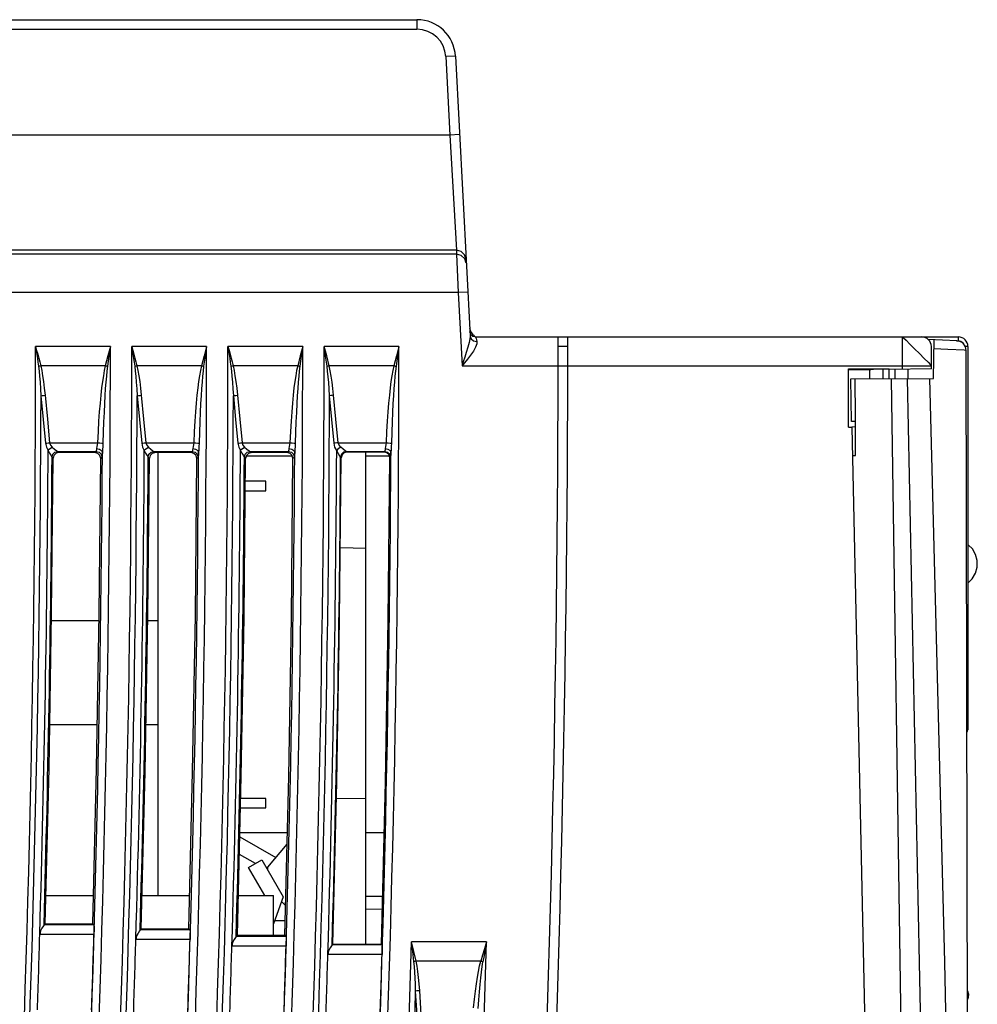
# Model space of a CAD drawing. Header units: millimetres. Extents: x 0 to 500, y 0 to 550.
# Tile 20 of 50: x 98 to 148, y 296 to 347. Entities that reach past the tile are written whole.
import ezdxf

# ---------------------------------------------------------------- set-up
doc = ezdxf.new("R2010")
doc.units = ezdxf.units.MM
doc.header["$LTSCALE"] = 35.851852
doc.layers.get('0').update_dxf_attribs({"linetype": 'CONTINUOUS'})

msp = doc.modelspace()

# ---------------------------------------------------------------- linework, layer by layer
at = {"color": 7, "linetype": 'CONTINUOUS'}
for p, q in [((87.169, 346.804), (118.683, 346.804)), ((118.683, 346.804), (118.683, 346.304)), ((86.965, 346.304), (118.683, 346.304)), ((120.681, 344.909), (120.181, 344.883)), ((120.181, 344.883), (120.395, 340.804)), ((120.681, 344.909), (121.444, 330.345)), ((120.395, 340.804), (45.025, 340.804)), ((120.894, 340.831), (120.395, 340.804)), ((120.395, 340.804), (120.735, 334.813)), ((120.746, 334.607), (47.525, 334.607)), ((120.735, 334.813), (51.025, 334.813)), ((120.735, 334.813), (120.746, 334.607)), ((120.978, 334.75), (120.735, 334.813)), ((120.746, 334.607), (120.824, 332.61)), ((120.988, 334.545), (120.746, 334.607)), ((121.159, 334.578), (120.978, 334.75)), ((121.17, 334.373), (120.988, 334.545)), ((121.235, 334.34), (121.159, 334.578)), ((121.245, 334.134), (121.17, 334.373)), ((120.824, 332.61), (47.525, 332.61)), ((121.324, 332.636), (120.824, 332.61)), ((120.824, 332.61), (121.024, 328.804)), ((121.48, 330.425), (121.432, 330.566)), ((121.444, 330.345), (121.434, 330.199)), ((121.444, 330.345), (121.496, 330.199)), ((121.592, 330.329), (121.48, 330.425)), ((121.703, 330.304), (121.592, 330.329)), ((142.229, 330.304), (142.229, 330.331)), ((121.394, 330.006), (121.328, 329.768)), ((121.434, 330.199), (121.394, 330.006)), ((121.496, 330.199), (121.624, 330.098)), ((121.624, 330.098), (121.796, 330.067)), ((121.703, 330.304), (121.72, 330.294)), ((121.703, 330.304), (146.825, 330.304)), ((121.72, 330.294), (121.738, 330.265)), ((121.792, 329.937), (121.733, 329.771)), ((121.738, 330.265), (121.757, 330.216)), ((121.757, 330.216), (121.776, 330.15)), ((121.776, 330.15), (121.796, 330.067)), ((121.796, 330.067), (121.792, 329.937)), ((143.925, 328.617), (143.925, 330.304)), ((143.925, 330.304), (143.975, 330.26)), ((143.975, 330.26), (144.109, 330.132)), ((144.109, 330.132), (144.305, 329.933)), ((144.305, 329.933), (144.549, 329.689)), ((146.756, 330.103), (145.255, 330.179)), ((145.533, 328.138), (145.565, 330.163)), ((146.726, 330.104), (146.825, 330.104)), ((146.825, 330.305), (146.825, 330.104)), ((146.825, 330.105), (146.886, 330.099)), ((146.886, 330.099), (146.952, 330.079)), ((146.952, 330.079), (147.013, 330.043)), ((147.013, 330.043), (147.066, 329.992)), ((147.066, 329.992), (147.099, 329.938)), ((98.859, 329.803), (98.889, 329.598)), ((98.859, 329.803), (98.912, 329.604)), ((102.745, 329.803), (98.859, 329.803)), ((98.889, 329.598), (98.919, 329.393)), ((98.912, 329.604), (98.965, 329.405)), ((98.919, 329.393), (98.949, 329.188)), ((98.965, 329.405), (99.018, 329.206)), ((102.613, 329.313), (102.481, 328.808)), ((102.669, 329.298), (102.594, 328.778)), ((102.745, 329.803), (102.613, 329.313)), ((102.745, 329.803), (102.669, 329.298)), ((103.859, 329.803), (103.889, 329.598)), ((103.859, 329.803), (103.912, 329.604)), ((107.745, 329.803), (103.859, 329.803)), ((103.889, 329.598), (103.919, 329.393)), ((103.912, 329.604), (103.965, 329.405)), ((103.919, 329.393), (103.949, 329.188)), ((103.965, 329.405), (104.018, 329.206)), ((107.613, 329.313), (107.48, 328.804)), ((107.669, 329.298), (107.594, 328.778)), ((107.745, 329.803), (107.613, 329.313)), ((107.745, 329.803), (107.669, 329.298)), ((108.859, 329.803), (108.912, 329.604)), ((108.859, 329.803), (108.889, 329.598)), ((112.745, 329.803), (108.859, 329.803)), ((108.889, 329.598), (108.919, 329.393)), ((108.912, 329.604), (108.965, 329.405)), ((108.919, 329.393), (108.949, 329.188)), ((108.965, 329.405), (109.018, 329.206)), ((112.613, 329.313), (112.481, 328.808)), ((112.669, 329.298), (112.594, 328.778)), ((112.745, 329.803), (112.613, 329.313)), ((112.745, 329.803), (112.669, 329.298)), ((113.989, 329.316), (113.859, 329.803)), ((113.933, 329.302), (113.859, 329.803)), ((117.745, 329.803), (113.859, 329.803)), ((114.008, 328.779), (113.933, 329.302)), ((114.12, 328.808), (113.989, 329.316)), ((117.613, 329.313), (117.481, 328.808)), ((117.669, 329.298), (117.594, 328.778)), ((117.745, 329.803), (117.613, 329.313)), ((117.745, 329.803), (117.669, 329.298)), ((121.245, 329.501), (121.163, 329.244)), ((121.328, 329.768), (121.245, 329.501)), ((121.471, 329.352), (121.312, 329.147)), ((121.622, 329.571), (121.471, 329.352)), ((121.733, 329.771), (121.622, 329.571)), ((126.524, 329.804), (126.024, 329.804)), ((144.549, 329.689), (144.813, 329.435)), ((144.813, 329.435), (145.055, 329.19)), ((145.425, 328.643), (145.425, 329.804)), ((146.278, 329.654), (145.558, 329.692)), ((147.123, 329.61), (146.278, 329.654)), ((147.231, 329.605), (147.123, 329.61)), ((147.325, 329.804), (147.185, 329.804)), ((147.419, 235.593), (147.231, 329.605)), ((147.325, 329.804), (147.325, 309.871)), ((98.949, 329.188), (98.979, 328.983)), ((98.979, 328.983), (99.008, 328.779)), ((99.008, 328.779), (99.044, 328.789)), ((99.018, 329.206), (99.07, 329.007)), ((99.044, 328.789), (99.082, 328.799)), ((99.07, 329.007), (99.122, 328.804)), ((99.082, 328.799), (99.12, 328.808)), ((102.481, 328.808), (99.121, 328.804)), ((99.121, 328.804), (99.175, 328.562)), ((102.481, 328.808), (102.423, 328.561)), ((102.481, 328.808), (102.52, 328.798)), ((102.52, 328.798), (102.557, 328.788)), ((102.557, 328.788), (102.594, 328.778)), ((103.949, 329.188), (103.979, 328.983)), ((103.979, 328.983), (104.008, 328.779)), ((104.008, 328.779), (104.044, 328.789)), ((104.018, 329.206), (104.07, 329.007)), ((104.044, 328.789), (104.082, 328.799)), ((104.07, 329.007), (104.12, 328.808)), ((104.082, 328.799), (104.12, 328.808)), ((104.12, 328.808), (104.175, 328.562)), ((107.48, 328.804), (104.12, 328.808)), ((107.48, 328.804), (107.423, 328.561)), ((107.481, 328.808), (107.52, 328.798)), ((107.52, 328.798), (107.558, 328.788)), ((107.558, 328.788), (107.594, 328.778)), ((108.949, 329.188), (108.979, 328.983)), ((108.979, 328.983), (109.008, 328.779)), ((109.008, 328.779), (109.044, 328.789)), ((109.018, 329.206), (109.07, 329.007)), ((109.044, 328.789), (109.082, 328.799)), ((109.07, 329.007), (109.12, 328.808)), ((109.082, 328.799), (109.12, 328.808)), ((109.12, 328.808), (109.175, 328.562)), ((112.481, 328.808), (109.12, 328.808)), ((112.481, 328.808), (112.423, 328.561)), ((112.481, 328.808), (112.52, 328.798)), ((112.52, 328.798), (112.558, 328.788)), ((112.558, 328.788), (112.594, 328.778)), ((114.044, 328.789), (114.008, 328.779)), ((114.082, 328.799), (114.044, 328.789)), ((114.12, 328.808), (114.082, 328.799)), ((114.176, 328.548), (114.12, 328.808)), ((117.481, 328.808), (114.12, 328.808)), ((117.481, 328.808), (117.423, 328.561)), ((117.481, 328.808), (117.52, 328.798)), ((117.52, 328.798), (117.558, 328.788)), ((117.558, 328.788), (117.594, 328.778)), ((121.088, 329.01), (121.024, 328.804)), ((121.16, 328.963), (121.024, 328.804)), ((121.024, 328.804), (145.425, 328.804)), ((121.163, 329.244), (121.088, 329.01)), ((121.312, 329.147), (121.16, 328.963)), ((145.055, 329.19), (145.252, 328.988)), ((145.252, 328.988), (145.38, 328.856)), ((145.38, 328.856), (145.425, 328.804)), ((99.008, 328.779), (99.039, 328.532)), ((99.039, 328.532), (99.066, 328.26)), ((99.175, 328.562), (99.222, 328.289)), ((99.222, 328.289), (99.268, 327.982)), ((102.379, 328.289), (102.331, 327.988)), ((102.423, 328.561), (102.379, 328.289)), ((102.562, 328.531), (102.534, 328.259)), ((102.594, 328.778), (102.562, 328.531)), ((104.008, 328.779), (104.039, 328.532)), ((104.039, 328.532), (104.066, 328.26)), ((104.175, 328.562), (104.222, 328.289)), ((104.222, 328.289), (104.268, 327.982)), ((107.379, 328.289), (107.331, 327.988)), ((107.423, 328.561), (107.379, 328.289)), ((107.562, 328.531), (107.534, 328.259)), ((107.594, 328.778), (107.562, 328.531)), ((109.008, 328.779), (109.039, 328.532)), ((109.039, 328.532), (109.066, 328.26)), ((109.175, 328.562), (109.222, 328.289)), ((109.222, 328.289), (109.268, 327.982)), ((112.379, 328.289), (112.331, 327.988)), ((112.423, 328.561), (112.379, 328.289)), ((112.562, 328.531), (112.534, 328.259)), ((112.594, 328.778), (112.562, 328.531)), ((114.04, 328.518), (114.008, 328.779)), ((114.068, 328.235), (114.04, 328.518)), ((114.227, 328.265), (114.176, 328.548)), ((117.379, 328.289), (117.331, 327.988)), ((117.423, 328.561), (117.379, 328.289)), ((117.562, 328.531), (117.534, 328.259)), ((117.594, 328.778), (117.562, 328.531)), ((141.125, 325.604), (141.125, 328.639)), ((141.125, 328.639), (143.225, 328.639)), ((141.125, 328.61), (142.276, 328.61)), ((142.225, 328.131), (142.225, 328.622)), ((142.414, 328.615), (142.276, 328.61)), ((142.634, 328.619), (142.414, 328.615)), ((142.912, 328.621), (142.634, 328.619)), ((142.912, 328.132), (142.912, 328.621)), ((143.225, 328.621), (142.912, 328.621)), ((145.425, 328.643), (143.225, 328.604)), ((143.225, 328.133), (143.225, 328.639)), ((143.537, 328.134), (143.537, 328.61)), ((144.225, 328.135), (144.225, 328.622)), ((99.066, 328.26), (99.092, 327.952)), ((99.092, 327.952), (99.115, 327.611)), ((99.268, 327.982), (99.31, 327.64)), ((102.331, 327.988), (102.288, 327.653)), ((102.508, 327.958), (102.482, 327.622)), ((102.534, 328.259), (102.508, 327.958)), ((104.066, 328.26), (104.092, 327.952)), ((104.092, 327.952), (104.115, 327.611)), ((104.268, 327.982), (104.31, 327.64)), ((107.331, 327.988), (107.288, 327.653)), ((107.508, 327.958), (107.482, 327.622)), ((107.534, 328.259), (107.508, 327.958)), ((109.066, 328.26), (109.092, 327.952)), ((109.092, 327.952), (109.115, 327.611)), ((109.268, 327.982), (109.31, 327.64)), ((112.331, 327.988), (112.288, 327.653)), ((112.508, 327.958), (112.482, 327.622)), ((112.534, 328.259), (112.508, 327.958)), ((114.093, 327.929), (114.068, 328.235)), ((114.116, 327.599), (114.093, 327.929)), ((114.271, 327.959), (114.227, 328.265)), ((114.312, 327.628), (114.271, 327.959)), ((117.331, 327.988), (117.288, 327.653)), ((117.508, 327.958), (117.482, 327.622)), ((117.534, 328.259), (117.508, 327.958)), ((141.234, 328.129), (145.533, 328.138)), ((141.267, 325.909), (141.234, 328.129)), ((141.473, 326.163), (141.46, 328.13)), ((143.338, 328.133), (144.724, 235.541)), ((144.814, 297.773), (144.18, 328.135)), ((146.121, 297.785), (145.351, 328.137)), ((99.115, 327.611), (99.137, 327.24)), ((99.137, 327.24), (99.199, 327.251)), ((99.199, 327.251), (99.272, 327.261)), ((99.272, 327.261), (99.35, 327.269)), ((99.31, 327.64), (99.35, 327.269)), ((99.35, 327.269), (99.469, 326.035)), ((102.246, 327.279), (102.207, 326.866)), ((102.288, 327.653), (102.246, 327.279)), ((102.458, 327.249), (102.435, 326.835)), ((102.482, 327.622), (102.458, 327.249)), ((104.115, 327.611), (104.137, 327.24)), ((104.137, 327.24), (104.199, 327.251)), ((104.199, 327.251), (104.272, 327.261)), ((104.272, 327.261), (104.35, 327.269)), ((104.31, 327.64), (104.35, 327.269)), ((104.35, 327.269), (104.469, 326.035)), ((107.246, 327.279), (107.207, 326.866)), ((107.288, 327.653), (107.246, 327.279)), ((107.458, 327.249), (107.435, 326.835)), ((107.482, 327.622), (107.458, 327.249)), ((109.115, 327.611), (109.137, 327.24)), ((109.137, 327.24), (109.199, 327.251)), ((109.199, 327.251), (109.272, 327.261)), ((109.272, 327.261), (109.35, 327.269)), ((109.31, 327.64), (109.35, 327.269)), ((109.35, 327.269), (109.469, 326.035)), ((112.247, 327.279), (112.207, 326.866)), ((112.288, 327.653), (112.247, 327.279)), ((112.458, 327.249), (112.435, 326.835)), ((112.482, 327.622), (112.458, 327.249)), ((114.137, 327.24), (114.116, 327.599)), ((114.199, 327.251), (114.137, 327.24)), ((114.272, 327.261), (114.199, 327.251)), ((114.35, 327.269), (114.272, 327.261)), ((114.35, 327.269), (114.312, 327.628)), ((114.469, 326.035), (114.35, 327.269)), ((117.247, 327.279), (117.207, 326.866)), ((117.288, 327.653), (117.247, 327.279)), ((117.458, 327.249), (117.435, 326.835)), ((117.482, 327.622), (117.458, 327.249)), ((99.137, 327.24), (99.257, 326.006)), ((102.207, 326.866), (102.17, 326.413)), ((102.435, 326.835), (102.413, 326.382)), ((104.137, 327.24), (104.257, 326.006)), ((107.207, 326.866), (107.17, 326.413)), ((107.435, 326.835), (107.413, 326.382)), ((109.137, 327.24), (109.257, 326.006)), ((112.207, 326.866), (112.17, 326.413)), ((112.435, 326.835), (112.413, 326.382)), ((114.257, 326.006), (114.137, 327.24)), ((117.207, 326.866), (117.17, 326.413)), ((117.435, 326.835), (117.413, 326.382)), ((102.17, 326.413), (102.135, 325.918)), ((102.413, 326.382), (102.393, 325.887)), ((107.17, 326.413), (107.135, 325.918)), ((107.413, 326.382), (107.393, 325.887)), ((112.17, 326.413), (112.135, 325.918)), ((112.413, 326.382), (112.393, 325.887)), ((117.17, 326.413), (117.136, 325.918)), ((117.413, 326.382), (117.393, 325.887)), ((99.257, 326.006), (99.374, 324.772)), ((99.469, 326.035), (99.586, 324.801)), ((102.135, 325.918), (102.104, 325.383)), ((102.393, 325.887), (102.374, 325.351)), ((104.257, 326.006), (104.374, 324.772)), ((104.469, 326.035), (104.586, 324.801)), ((107.135, 325.918), (107.104, 325.383)), ((107.393, 325.887), (107.374, 325.351)), ((109.257, 326.006), (109.374, 324.772)), ((109.469, 326.035), (109.587, 324.801)), ((112.135, 325.918), (112.104, 325.383)), ((112.393, 325.887), (112.374, 325.351)), ((114.374, 324.772), (114.257, 326.006)), ((114.587, 324.801), (114.469, 326.035)), ((117.136, 325.918), (117.104, 325.383)), ((117.393, 325.887), (117.374, 325.351)), ((141.475, 325.906), (141.267, 325.909)), ((141.487, 324.13), (141.473, 326.163)), ((102.104, 325.383), (102.076, 324.801)), ((102.374, 325.351), (102.357, 324.77)), ((107.104, 325.383), (107.076, 324.801)), ((107.374, 325.351), (107.357, 324.77)), ((112.104, 325.383), (112.076, 324.801)), ((112.374, 325.351), (112.357, 324.77)), ((117.104, 325.383), (117.076, 324.801)), ((117.374, 325.351), (117.357, 324.77)), ((141.125, 325.604), (141.289, 325.604)), ((141.477, 325.623), (141.289, 325.613)), ((141.289, 325.604), (143.225, 235.568)), ((99.374, 324.772), (99.436, 324.783)), ((99.374, 324.772), (99.419, 324.573)), ((99.436, 324.783), (99.509, 324.793)), ((99.509, 324.793), (99.586, 324.801)), ((99.586, 324.801), (99.632, 324.677)), ((99.586, 324.801), (102.076, 324.801)), ((102.063, 324.697), (102.043, 324.598)), ((102.076, 324.801), (102.063, 324.697)), ((102.076, 324.801), (102.194, 324.794)), ((102.194, 324.794), (102.293, 324.783)), ((102.293, 324.783), (102.357, 324.77)), ((102.357, 324.77), (102.349, 324.603)), ((104.374, 324.772), (104.436, 324.783)), ((104.374, 324.772), (104.419, 324.573)), ((104.436, 324.783), (104.509, 324.793)), ((104.509, 324.793), (104.586, 324.801)), ((104.586, 324.801), (104.632, 324.677)), ((104.586, 324.801), (107.076, 324.801)), ((107.063, 324.697), (107.043, 324.598)), ((107.076, 324.801), (107.063, 324.697)), ((107.076, 324.801), (107.194, 324.794)), ((107.194, 324.794), (107.293, 324.783)), ((107.293, 324.783), (107.357, 324.77)), ((107.357, 324.77), (107.349, 324.603)), ((109.374, 324.772), (109.436, 324.783)), ((109.374, 324.772), (109.419, 324.573)), ((109.436, 324.783), (109.509, 324.793)), ((109.509, 324.793), (109.587, 324.801)), ((109.587, 324.801), (109.632, 324.677)), ((109.587, 324.801), (112.076, 324.801)), ((112.063, 324.697), (112.044, 324.598)), ((112.076, 324.801), (112.063, 324.697)), ((112.076, 324.801), (112.194, 324.794)), ((112.194, 324.794), (112.293, 324.783)), ((112.293, 324.783), (112.357, 324.77)), ((112.357, 324.77), (112.349, 324.603)), ((114.437, 324.783), (114.374, 324.772)), ((114.421, 324.57), (114.374, 324.772)), ((114.509, 324.793), (114.437, 324.783)), ((114.587, 324.801), (114.509, 324.793)), ((114.633, 324.675), (114.587, 324.801)), ((114.587, 324.801), (117.076, 324.801)), ((117.063, 324.697), (117.044, 324.598)), ((117.076, 324.801), (117.063, 324.697)), ((117.076, 324.801), (117.194, 324.794)), ((117.194, 324.794), (117.293, 324.783)), ((117.293, 324.783), (117.357, 324.77)), ((117.357, 324.77), (117.349, 324.603)), ((99.419, 324.573), (99.509, 324.399)), ((99.509, 324.399), (99.567, 324.464)), ((99.509, 324.399), (99.578, 324.266)), ((99.567, 324.464), (99.64, 324.522)), ((99.578, 324.266), (99.641, 324.156)), ((99.632, 324.677), (99.721, 324.568)), ((99.64, 324.522), (99.721, 324.568)), ((99.711, 324.052), (99.752, 324.201)), ((99.721, 324.568), (99.846, 324.463)), ((99.752, 324.201), (99.861, 324.311)), ((99.92, 324.25), (99.811, 324.141)), ((99.846, 324.463), (99.952, 324.386)), ((99.861, 324.311), (100.009, 324.351)), ((100.07, 324.29), (99.92, 324.25)), ((99.952, 324.386), (100.008, 324.351)), ((100.009, 324.351), (100.07, 324.29)), ((100.009, 324.351), (102.004, 324.351)), ((101.942, 324.29), (100.07, 324.29)), ((102.004, 324.351), (101.942, 324.29)), ((102.092, 324.249), (101.942, 324.29)), ((102.012, 324.372), (102.004, 324.351)), ((102.004, 324.351), (102.154, 324.311)), ((102.021, 324.424), (102.012, 324.372)), ((102.029, 324.505), (102.021, 324.424)), ((102.043, 324.598), (102.029, 324.505)), ((102.029, 324.505), (102.176, 324.475)), ((102.201, 324.14), (102.092, 324.249)), ((102.154, 324.311), (102.264, 324.2)), ((102.176, 324.475), (102.286, 324.399)), ((102.264, 324.2), (102.303, 324.05)), ((102.286, 324.399), (102.328, 324.297)), ((102.328, 324.297), (102.321, 324.166)), ((102.337, 324.443), (102.328, 324.297)), ((102.349, 324.603), (102.337, 324.443)), ((104.419, 324.573), (104.509, 324.399)), ((104.509, 324.399), (104.567, 324.464)), ((104.509, 324.399), (104.578, 324.266)), ((104.567, 324.464), (104.64, 324.522)), ((104.578, 324.266), (104.641, 324.156)), ((104.632, 324.677), (104.721, 324.568)), ((104.64, 324.522), (104.721, 324.568)), ((104.711, 324.052), (104.752, 324.201)), ((104.721, 324.568), (104.846, 324.463)), ((104.752, 324.201), (104.861, 324.311)), ((104.922, 324.248), (104.813, 324.139)), ((104.846, 324.463), (104.952, 324.386)), ((104.861, 324.311), (105.009, 324.351)), ((105.072, 324.288), (104.922, 324.248)), ((104.952, 324.386), (105.009, 324.351)), ((105.009, 324.351), (105.072, 324.288)), ((105.009, 324.351), (107.004, 324.351)), ((106.94, 324.288), (105.072, 324.288)), ((105.225, 301.254), (105.225, 324.288)), ((107.004, 324.351), (106.94, 324.288)), ((107.09, 324.247), (106.94, 324.288)), ((107.012, 324.372), (107.004, 324.351)), ((107.004, 324.351), (107.154, 324.311)), ((107.021, 324.424), (107.012, 324.372)), ((107.029, 324.505), (107.021, 324.424)), ((107.043, 324.598), (107.029, 324.505)), ((107.029, 324.505), (107.176, 324.475)), ((107.199, 324.138), (107.09, 324.247)), ((107.154, 324.311), (107.264, 324.2)), ((107.176, 324.475), (107.286, 324.399)), ((107.264, 324.2), (107.303, 324.05)), ((107.286, 324.399), (107.329, 324.297)), ((107.329, 324.297), (107.321, 324.166)), ((107.337, 324.443), (107.329, 324.297)), ((107.349, 324.603), (107.337, 324.443)), ((109.419, 324.573), (109.509, 324.399)), ((109.509, 324.399), (109.567, 324.464)), ((109.509, 324.399), (109.578, 324.266)), ((109.567, 324.464), (109.64, 324.522)), ((109.578, 324.266), (109.641, 324.156)), ((109.632, 324.677), (109.721, 324.568)), ((109.64, 324.522), (109.721, 324.568)), ((109.711, 324.052), (109.752, 324.201)), ((109.721, 324.568), (109.846, 324.463)), ((109.752, 324.201), (109.861, 324.311)), ((109.924, 324.246), (109.815, 324.138)), ((109.846, 324.463), (109.952, 324.386)), ((109.861, 324.311), (110.009, 324.351)), ((110.074, 324.287), (109.924, 324.246)), ((109.952, 324.386), (110.009, 324.351)), ((110.009, 324.351), (110.074, 324.287)), ((110.009, 324.351), (112.004, 324.351)), ((111.938, 324.286), (110.074, 324.287)), ((112.004, 324.351), (111.938, 324.286)), ((112.088, 324.246), (111.938, 324.286)), ((112.012, 324.372), (112.004, 324.351)), ((112.004, 324.351), (112.154, 324.311)), ((112.021, 324.424), (112.012, 324.372)), ((112.029, 324.505), (112.021, 324.424)), ((112.044, 324.598), (112.029, 324.505)), ((112.029, 324.505), (112.176, 324.475)), ((112.197, 324.136), (112.088, 324.246)), ((112.154, 324.311), (112.264, 324.2)), ((112.176, 324.475), (112.286, 324.399)), ((112.264, 324.2), (112.303, 324.05)), ((112.286, 324.399), (112.329, 324.297)), ((112.329, 324.297), (112.321, 324.166)), ((112.337, 324.443), (112.329, 324.297)), ((112.349, 324.603), (112.337, 324.443)), ((114.509, 324.399), (114.421, 324.57)), ((114.567, 324.464), (114.509, 324.399)), ((114.601, 324.225), (114.509, 324.399)), ((114.64, 324.522), (114.567, 324.464)), ((114.676, 324.1), (114.601, 324.225)), ((114.721, 324.568), (114.633, 324.675)), ((114.721, 324.568), (114.64, 324.522)), ((114.752, 324.202), (114.712, 324.053)), ((114.847, 324.463), (114.721, 324.568)), ((114.861, 324.311), (114.752, 324.202)), ((114.895, 324.277), (114.786, 324.168)), ((114.952, 324.386), (114.847, 324.463)), ((115.009, 324.352), (114.861, 324.311)), ((115.044, 324.317), (114.895, 324.277)), ((115.009, 324.351), (114.952, 324.386)), ((115.044, 324.317), (115.009, 324.351)), ((115.009, 324.351), (117.004, 324.351)), ((116.97, 324.318), (115.044, 324.317)), ((116.025, 298.722), (116.025, 324.317)), ((117.004, 324.351), (116.97, 324.318)), ((117.121, 324.278), (116.97, 324.318)), ((117.013, 324.372), (117.004, 324.351)), ((117.004, 324.351), (117.154, 324.311)), ((117.021, 324.424), (117.013, 324.372)), ((117.029, 324.505), (117.021, 324.424)), ((117.044, 324.598), (117.029, 324.505)), ((117.029, 324.505), (117.176, 324.475)), ((117.23, 324.168), (117.121, 324.278)), ((117.154, 324.311), (117.264, 324.2)), ((117.176, 324.475), (117.286, 324.399)), ((117.264, 324.2), (117.304, 324.05)), ((117.286, 324.399), (117.329, 324.297)), ((117.329, 324.297), (117.321, 324.166)), ((117.337, 324.443), (117.329, 324.297)), ((117.349, 324.603), (117.337, 324.443)), ((99.641, 324.156), (99.689, 324.08)), ((99.689, 324.08), (99.711, 324.053)), ((99.692, 315.921), (99.77, 323.993)), ((99.711, 324.052), (99.77, 323.993)), ((99.811, 324.141), (99.77, 323.993)), ((102.163, 315.918), (102.241, 323.988)), ((102.241, 323.988), (102.201, 324.14)), ((102.303, 324.05), (102.241, 323.988)), ((102.312, 324.083), (102.303, 324.05)), ((102.321, 324.166), (102.312, 324.083)), ((104.641, 324.156), (104.689, 324.08)), ((104.689, 324.08), (104.711, 324.053)), ((104.693, 315.833), (104.772, 323.991)), ((104.711, 324.052), (104.772, 323.991)), ((104.813, 324.139), (104.772, 323.991)), ((107.161, 315.831), (107.239, 323.986)), ((107.239, 323.986), (107.199, 324.138)), ((107.303, 324.05), (107.239, 323.986)), ((107.312, 324.083), (107.303, 324.05)), ((107.321, 324.166), (107.312, 324.083)), ((109.641, 324.156), (109.689, 324.08)), ((109.689, 324.08), (109.711, 324.053)), ((109.694, 315.718), (109.774, 323.989)), ((109.711, 324.052), (109.774, 323.989)), ((109.815, 324.138), (109.774, 323.989)), ((112.206, 324.104), (109.806, 324.104)), ((112.158, 315.715), (112.237, 323.984)), ((112.237, 323.984), (112.197, 324.136)), ((112.303, 324.05), (112.237, 323.984)), ((112.312, 324.083), (112.303, 324.05)), ((112.321, 324.166), (112.312, 324.083)), ((114.663, 315.586), (114.745, 324.018)), ((114.711, 324.053), (114.676, 324.1)), ((114.745, 324.018), (114.711, 324.052)), ((114.786, 324.168), (114.745, 324.018)), ((117.247, 324.104), (116.025, 324.104)), ((117.189, 315.584), (117.27, 324.017)), ((117.27, 324.017), (117.23, 324.168)), ((117.304, 324.05), (117.27, 324.017)), ((117.312, 324.083), (117.304, 324.05)), ((117.321, 324.166), (117.312, 324.083)), ((141.342, 324.129), (141.487, 324.13)), ((110.825, 322.804), (109.763, 322.804)), ((110.825, 322.304), (110.825, 322.804)), ((109.758, 322.304), (110.825, 322.304)), ((116.025, 319.304), (114.699, 319.328)), ((147.325, 319.48), (147.354, 319.48)), ((147.555, 319.277), (147.357, 319.48)), ((147.722, 318.994), (147.555, 319.277)), ((147.813, 318.672), (147.722, 318.994)), ((147.812, 318.335), (147.813, 318.672)), ((147.721, 318.013), (147.812, 318.335)), ((147.325, 317.529), (147.354, 317.529)), ((147.357, 317.529), (147.554, 317.73)), ((147.554, 317.73), (147.721, 318.013)), ((99.554, 307.85), (99.692, 315.921)), ((102.157, 315.544), (99.686, 315.544)), ((102.025, 307.849), (102.163, 315.918)), ((104.553, 307.677), (104.693, 315.833)), ((105.225, 315.544), (104.688, 315.544)), ((107.021, 307.676), (107.161, 315.831)), ((109.551, 307.448), (109.694, 315.718)), ((112.015, 307.448), (112.158, 315.715)), ((114.517, 307.154), (114.663, 315.586)), ((117.042, 307.152), (117.189, 315.584)), ((147.325, 310.471), (147.269, 310.471)), ((99.593, 310.144), (102.065, 310.144)), ((104.595, 310.144), (105.225, 310.144)), ((99.354, 299.78), (99.554, 307.85)), ((101.827, 299.781), (102.025, 307.849)), ((104.351, 299.522), (104.553, 307.677)), ((106.819, 299.523), (107.021, 307.676)), ((109.345, 299.18), (109.551, 307.448)), ((111.81, 299.181), (112.015, 307.448)), ((114.305, 298.724), (114.517, 307.154)), ((116.831, 298.722), (117.042, 307.152)), ((110.825, 306.304), (109.523, 306.304)), ((110.825, 305.804), (110.825, 306.304)), ((116.025, 306.304), (114.495, 306.278)), ((109.51, 305.804), (110.825, 305.804)), ((109.473, 304.301), (111.338, 303.221)), ((111.942, 304.504), (109.478, 304.504)), ((116.976, 304.504), (116.025, 304.504)), ((110.925, 302.729), (111.928, 303.925)), ((110.283, 302.908), (109.45, 303.39)), ((109.932, 302.705), (110.624, 303.104)), ((110.77, 301.254), (109.932, 302.705)), ((110.624, 303.104), (111.734, 301.181)), ((110.925, 302.584), (110.925, 302.729)), ((99.391, 301.254), (101.863, 301.254)), ((104.394, 301.254), (106.862, 301.254)), ((109.397, 301.254), (111.225, 301.254)), ((111.225, 299.181), (111.225, 301.254)), ((111.734, 301.181), (111.225, 299.781)), ((116.893, 301.204), (116.025, 301.204)), ((111.848, 300.731), (111.645, 300.935)), ((116.025, 300.554), (116.876, 300.54)), ((99.259, 299.672), (99.188, 299.561)), ((99.296, 299.722), (99.259, 299.672)), ((99.354, 299.78), (99.294, 299.722)), ((101.884, 299.722), (99.294, 299.722)), ((99.354, 299.78), (101.827, 299.781)), ((101.827, 299.781), (101.884, 299.722)), ((101.884, 299.722), (101.893, 299.647)), ((101.893, 299.647), (101.895, 299.466)), ((111.831, 299.931), (111.279, 299.93)), ((99.114, 299.409), (99.071, 299.222)), ((101.891, 299.222), (99.074, 299.222)), ((99.188, 299.561), (99.114, 299.409)), ((101.895, 299.466), (101.891, 299.222)), ((104.108, 299.149), (104.065, 298.962)), ((104.182, 299.3), (104.108, 299.149)), ((104.254, 299.411), (104.182, 299.3)), ((104.291, 299.461), (104.254, 299.411)), ((104.351, 299.522), (104.289, 299.461)), ((106.879, 299.461), (104.289, 299.461)), ((104.351, 299.522), (106.819, 299.523)), ((106.819, 299.523), (106.879, 299.461)), ((106.879, 299.461), (106.887, 299.387)), ((106.89, 299.205), (106.886, 298.962)), ((106.887, 299.387), (106.89, 299.205)), ((109.283, 299.118), (109.246, 299.068)), ((109.345, 299.18), (109.281, 299.118)), ((111.871, 299.118), (109.281, 299.118)), ((109.345, 299.18), (111.81, 299.181)), ((111.81, 299.181), (111.871, 299.118)), ((111.871, 299.118), (111.88, 299.043)), ((106.886, 298.962), (104.069, 298.962)), ((109.1, 298.805), (109.057, 298.618)), ((111.878, 298.618), (109.061, 298.618)), ((109.174, 298.956), (109.1, 298.805)), ((109.246, 299.068), (109.174, 298.956)), ((111.882, 298.862), (111.878, 298.618)), ((111.88, 299.043), (111.882, 298.862)), ((114.236, 298.64), (114.164, 298.529)), ((114.272, 298.691), (114.236, 298.64)), ((114.305, 298.724), (114.271, 298.691)), ((116.861, 298.691), (114.271, 298.691)), ((114.305, 298.724), (116.831, 298.722)), ((116.831, 298.722), (116.861, 298.691)), ((116.861, 298.691), (116.869, 298.616)), ((116.869, 298.616), (116.872, 298.435)), ((118.521, 298.347), (118.406, 298.834)), ((118.465, 298.334), (118.406, 298.834)), ((122.293, 298.834), (118.406, 298.834)), ((122.293, 298.834), (122.188, 298.482)), ((122.293, 298.834), (122.229, 298.47)), ((114.09, 298.378), (114.047, 298.191)), ((116.867, 298.191), (114.051, 298.191)), ((114.164, 298.529), (114.09, 298.378)), ((116.872, 298.435), (116.867, 298.191)), ((118.526, 297.813), (118.465, 298.334)), ((118.638, 297.839), (118.521, 298.347)), ((122.091, 298.15), (122.001, 297.839)), ((122.188, 298.482), (122.091, 298.15)), ((122.169, 298.128), (122.112, 297.8)), ((122.229, 298.47), (122.169, 298.128)), ((118.562, 297.822), (118.526, 297.813)), ((118.551, 297.552), (118.526, 297.813)), ((118.571, 297.27), (118.551, 297.552)), ((118.6, 297.83), (118.562, 297.822)), ((118.638, 297.839), (118.6, 297.83)), ((118.689, 297.578), (118.638, 297.839)), ((122.001, 297.839), (118.638, 297.839)), ((118.728, 297.295), (118.689, 297.578)), ((121.879, 297.307), (121.939, 297.586)), ((121.939, 297.586), (122.001, 297.839)), ((122.001, 297.839), (122.039, 297.828)), ((122.037, 297.272), (122.074, 297.552)), ((122.039, 297.828), (122.077, 297.817)), ((122.074, 297.552), (122.112, 297.8)), ((122.077, 297.817), (122.113, 297.806)), ((145.398, 267.36), (144.814, 297.773)), ((146.789, 267.38), (146.121, 297.785)), ((118.587, 296.964), (118.571, 297.27)), ((118.765, 296.989), (118.728, 297.295)), ((121.824, 296.997), (121.879, 297.307)), ((122.001, 296.962), (122.037, 297.272)), ((118.601, 296.635), (118.587, 296.964)), ((118.612, 296.277), (118.601, 296.635)), ((118.796, 296.658), (118.765, 296.989)), ((118.824, 296.3), (118.796, 296.658)), ((121.718, 296.276), (121.771, 296.654)), ((121.771, 296.654), (121.824, 296.997)), ((121.931, 296.24), (121.966, 296.618)), ((121.966, 296.618), (122.001, 296.962)), ((118.674, 296.286), (118.612, 296.277)), ((118.696, 295.043), (118.612, 296.277)), ((118.746, 296.294), (118.674, 296.286)), ((118.824, 296.3), (118.746, 296.294)), ((118.908, 295.066), (118.824, 296.3)), ((121.668, 295.864), (121.718, 296.276)), ((121.897, 295.826), (121.931, 296.24)), ((147.307, 296.288), (147.297, 296.302)), ((147.308, 296.285), (147.297, 296.302)), ((147.297, 296.297), (147.329, 296.236)), ((147.321, 296.26), (147.307, 296.288)), ((147.322, 296.257), (147.308, 296.285)), ((147.332, 296.233), (147.321, 296.26)), ((147.333, 296.23), (147.322, 296.257)), ((147.329, 296.236), (147.345, 296.168)), ((147.339, 296.208), (147.332, 296.233)), ((147.34, 296.205), (147.333, 296.23)), ((147.344, 296.184), (147.339, 296.208)), ((147.345, 296.18), (147.34, 296.205)), ((147.347, 296.163), (147.344, 296.184)), ((147.348, 296.158), (147.345, 296.18)), ((147.345, 296.168), (147.345, 296.169)), ((147.345, 296.169), (147.345, 296.169)), ((147.345, 296.169), (147.346, 296.168)), ((147.345, 296.166), (147.345, 296.168)), ((147.346, 296.163), (147.345, 296.166)), ((147.346, 296.168), (147.346, 296.167)), ((147.346, 296.167), (147.346, 296.165)), ((147.346, 296.165), (147.347, 296.162)), ((147.346, 296.158), (147.346, 296.163)), ((147.346, 296.152), (147.346, 296.158)), ((147.347, 296.147), (147.346, 296.152)), ((147.351, 296.127), (147.347, 296.163)), ((147.347, 296.162), (147.347, 296.16)), ((147.347, 296.16), (147.348, 296.155)), ((147.347, 296.142), (147.347, 296.147)), ((147.348, 296.13), (147.347, 296.142)), ((147.348, 296.155), (147.349, 296.15)), ((147.35, 296.113), (147.348, 296.13)), ((147.35, 296.137), (147.352, 296.124)), ((147.352, 296.1), (147.35, 296.113)), ((147.354, 296.105), (147.351, 296.133)), ((147.355, 296.097), (147.351, 296.127)), ((147.352, 296.094), (147.352, 296.1)), ((147.354, 296.081), (147.352, 296.094)), ((147.354, 296.105), (147.355, 296.089)), ((147.358, 296.069), (147.354, 296.105)), ((147.355, 296.068), (147.354, 296.081)), ((147.356, 296.062), (147.355, 296.068)), ((147.356, 296.082), (147.357, 296.072)), ((147.357, 296.058), (147.356, 296.062)), ((147.359, 296.055), (147.357, 296.078)), ((147.357, 296.072), (147.358, 296.067)), ((147.357, 296.055), (147.357, 296.058)), ((147.358, 296.053), (147.357, 296.055)), ((147.36, 296.043), (147.358, 296.069)), ((147.358, 296.067), (147.358, 296.062)), ((147.358, 296.062), (147.358, 296.057)), ((147.358, 296.057), (147.359, 296.052)), ((147.358, 296.05), (147.358, 296.053)), ((147.358, 296.048), (147.358, 296.05)), ((147.359, 296.047), (147.358, 296.048)), ((147.36, 296.034), (147.359, 296.055)), ((147.359, 296.052), (147.359, 296.05)), ((147.359, 296.05), (147.359, 296.048)), ((147.361, 296.019), (147.359, 296.048)), ((147.359, 296.048), (147.359, 296.047)), ((147.359, 296.047), (147.359, 296.047)), ((147.359, 295.986), (147.361, 296.01)), ((147.359, 295.983), (147.361, 296.007)), ((147.361, 296.019), (147.36, 296.043)), ((147.36, 296.023), (147.36, 296.034)), ((147.361, 296.015), (147.361, 296.019)), ((147.361, 296.012), (147.361, 296.015)), ((147.361, 296.01), (147.361, 296.015)), ((147.361, 296.007), (147.361, 296.012)), ((121.619, 295.415), (121.668, 295.864)), ((121.863, 295.377), (121.897, 295.826)), ((147.298, 295.833), (147.312, 295.852)), ((147.311, 295.851), (147.327, 295.877)), ((147.312, 295.852), (147.328, 295.879)), ((147.327, 295.877), (147.339, 295.904)), ((147.328, 295.879), (147.34, 295.906)), ((147.339, 295.904), (147.349, 295.931)), ((147.34, 295.906), (147.349, 295.933)), ((147.349, 295.933), (147.356, 295.96)), ((147.349, 295.931), (147.355, 295.958)), ((147.355, 295.958), (147.359, 295.983)), ((147.356, 295.96), (147.359, 295.986))]:
    msp.add_line(p, q, dxfattribs=at)
for centre, radius, start, end in [((118.683, 344.804), 2, 3, 90), ((118.683, 344.804), 1.5, 3, 90), ((121.92, 330.804), 0.5, 183, 240.9275), ((-973.475, 330.304), 1099.5, 354.171666, 360), ((-973.475, 330.304), 1100, 354.171666, 360), ((144.925, 329.804), 0.5, 0, 90), ((146.731, 329.604), 0.5, 0.1151, 87.1151), ((146.825, 329.804), 0.5, 0, 90), ((-973.475, 330.304), 1072.334, 354.781309, 359.973218), ((-973.475, 330.304), 1076.22, 354.800205, 359.973315), ((-973.475, 330.304), 1077.334, 354.791688, 359.973342), ((-973.475, 330.304), 1081.22, 354.810458, 359.973438), ((-973.475, 330.304), 1082.334, 354.797546, 359.973466), ((-973.475, 330.304), 1086.22, 354.816208, 359.97356), ((-973.475, 330.304), 1087.334, 354.798939, 359.973588), ((-973.475, 330.304), 1091.22, 354.817512, 359.973682), ((-973.475, 330.304), 1072.617, 354.92121, 359.836298), ((-973.475, 330.304), 1077.617, 354.930933, 359.837058), ((-973.475, 330.304), 1082.617, 354.936144, 359.83781), ((-973.475, 330.304), 1087.617, 354.9369, 359.838555), ((-973.475, 330.304), 1075.821, 355.091228, 359.680028), ((-973.475, 330.304), 1073, 358.340615, 359.684674), ((-973.475, 330.304), 1080.821, 355.100137, 359.681509), ((-973.475, 330.304), 1078, 358.334465, 359.686136), ((-973.475, 330.304), 1085.821, 355.104554, 359.682976), ((-973.475, 330.304), 1083, 358.323966, 359.687585), ((-973.475, 330.304), 1090.821, 355.104536, 359.68443), ((-973.475, 330.304), 1088, 358.309173, 359.689021), ((-973.475, 330.304), 1073.205, 358.367015, 359.666178), ((-973.475, 330.304), 1078.205, 358.360745, 359.667725), ((-973.475, 330.304), 1083.205, 358.350126, 359.669259), ((-973.475, 330.304), 1088.205, 358.335216, 359.670778), ((147.125, 309.871), 0.2, 317.0655, 359.9999), ((-973.475, 330.304), 1073, 358.131073, 358.34005), ((-973.475, 330.304), 1075.815, 358.135966, 358.344395), ((-973.475, 330.304), 1078, 358.125895, 358.333903), ((-973.475, 330.304), 1080.815, 358.130779, 358.338244), ((-973.475, 330.304), 1083, 358.116358, 358.323407), ((-973.475, 330.304), 1085.815, 358.121244, 358.327755), ((-973.475, 330.304), 1092.334, 356.417842, 358.349065), ((-973.475, 330.304), 1096.221, 356.430557, 358.354919), ((-973.475, 330.304), 1088, 358.102517, 358.308616), ((-973.475, 330.304), 1090.815, 358.107416, 358.312983), ((-973.475, 330.304), 1092.617, 356.554146, 358.215326)]:
    msp.add_arc(centre, radius, start, end, dxfattribs=at)

doc.saveas('drawing.dxf')
